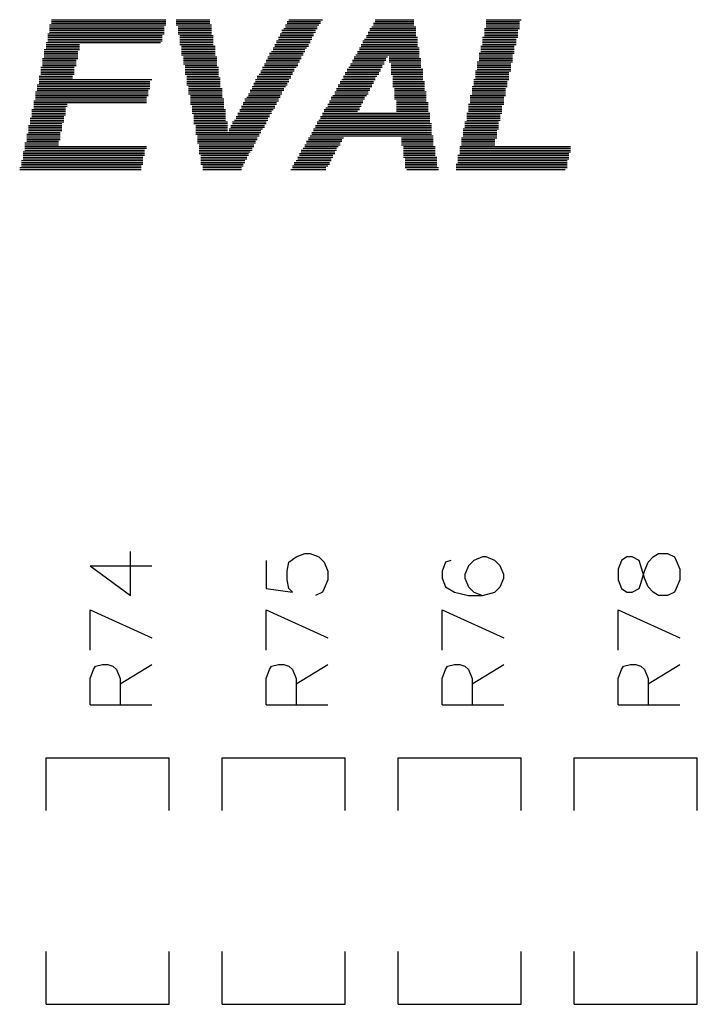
# Model space of a CAD drawing. Extents: x 38.11 to 42.78, y 50.2 to 57.
# Tile 16 of 24: x 41.05 to 41.44, y 53.18 to 53.74. Entities that reach past the tile are written whole.
import ezdxf

# ---------------------------------------------------------------- set-up
doc = ezdxf.new("R2010")
doc.units = 0
doc.layers.add('gto', color=1, linetype='CONTINUOUS')

msp = doc.modelspace()

# ---------------------------------------------------------------- linework, layer by layer
at = {"layer": 'gto', "color": 1}
for points in [[(41.068, 53.739), (41.133, 53.739)], [(41.068, 53.738), (41.133, 53.738)], [(41.068, 53.737), (41.133, 53.737)], [(41.139, 53.739), (41.158, 53.739)], [(41.139, 53.738), (41.158, 53.738)], [(41.139, 53.737), (41.158, 53.737)], [(41.202, 53.738), (41.221, 53.738)], [(41.202, 53.737), (41.221, 53.737)], [(41.203, 53.739), (41.222, 53.739)], [(41.251, 53.737), (41.274, 53.737)], [(41.252, 53.739), (41.274, 53.739)], [(41.252, 53.738), (41.274, 53.738)], [(41.315, 53.739), (41.335, 53.739)], [(41.315, 53.738), (41.334, 53.738)], [(41.315, 53.737), (41.334, 53.737)], [(41.067, 53.736), (41.133, 53.736)], [(41.067, 53.735), (41.132, 53.735)], [(41.067, 53.734), (41.132, 53.734)], [(41.067, 53.733), (41.132, 53.733)], [(41.067, 53.732), (41.132, 53.732)], [(41.139, 53.736), (41.159, 53.736)], [(41.14, 53.735), (41.159, 53.735)], [(41.14, 53.734), (41.159, 53.734)], [(41.14, 53.733), (41.159, 53.733)], [(41.14, 53.732), (41.159, 53.732)], [(41.199, 53.733), (41.218, 53.733)], [(41.199, 53.732), (41.218, 53.732)], [(41.2, 53.734), (41.219, 53.734)], [(41.201, 53.736), (41.22, 53.736)], [(41.201, 53.735), (41.219, 53.735)], [(41.248, 53.732), (41.275, 53.732)], [(41.249, 53.734), (41.275, 53.734)], [(41.249, 53.733), (41.275, 53.733)], [(41.25, 53.735), (41.275, 53.735)], [(41.251, 53.736), (41.274, 53.736)], [(41.314, 53.734), (41.334, 53.734)], [(41.314, 53.733), (41.333, 53.733)], [(41.314, 53.732), (41.333, 53.732)], [(41.315, 53.736), (41.334, 53.736)], [(41.315, 53.735), (41.334, 53.735)], [(41.065, 53.726), (41.13, 53.726)], [(41.066, 53.731), (41.132, 53.731)], [(41.066, 53.73), (41.131, 53.73)], [(41.066, 53.729), (41.131, 53.729)], [(41.066, 53.728), (41.131, 53.728)], [(41.066, 53.727), (41.131, 53.727)], [(41.14, 53.731), (41.159, 53.731)], [(41.141, 53.73), (41.16, 53.73)], [(41.141, 53.729), (41.16, 53.729)], [(41.141, 53.728), (41.16, 53.728)], [(41.141, 53.727), (41.16, 53.727)], [(41.141, 53.726), (41.16, 53.726)], [(41.196, 53.727), (41.215, 53.727)], [(41.196, 53.726), (41.215, 53.726)], [(41.197, 53.729), (41.216, 53.729)], [(41.197, 53.728), (41.216, 53.728)], [(41.198, 53.731), (41.217, 53.731)], [(41.198, 53.73), (41.217, 53.73)], [(41.245, 53.727), (41.276, 53.727)], [(41.245, 53.726), (41.276, 53.726)], [(41.246, 53.728), (41.276, 53.728)], [(41.247, 53.73), (41.275, 53.73)], [(41.247, 53.729), (41.276, 53.729)], [(41.248, 53.731), (41.275, 53.731)], [(41.313, 53.729), (41.333, 53.729)], [(41.313, 53.728), (41.332, 53.728)], [(41.313, 53.727), (41.332, 53.727)], [(41.313, 53.726), (41.332, 53.726)], [(41.314, 53.731), (41.333, 53.731)], [(41.314, 53.73), (41.333, 53.73)], [(41.064, 53.722), (41.084, 53.722)], [(41.064, 53.721), (41.083, 53.721)], [(41.064, 53.72), (41.083, 53.72)], [(41.065, 53.725), (41.084, 53.725)], [(41.065, 53.724), (41.084, 53.724)], [(41.065, 53.723), (41.084, 53.723)], [(41.141, 53.725), (41.16, 53.725)], [(41.142, 53.724), (41.161, 53.724)], [(41.142, 53.723), (41.161, 53.723)], [(41.142, 53.722), (41.161, 53.722)], [(41.142, 53.721), (41.161, 53.721)], [(41.142, 53.72), (41.161, 53.72)], [(41.192, 53.72), (41.211, 53.72)], [(41.193, 53.721), (41.212, 53.721)], [(41.194, 53.723), (41.213, 53.723)], [(41.194, 53.722), (41.212, 53.722)], [(41.195, 53.725), (41.214, 53.725)], [(41.195, 53.724), (41.214, 53.724)], [(41.242, 53.721), (41.277, 53.721)], [(41.242, 53.72), (41.277, 53.72)], [(41.243, 53.723), (41.277, 53.723)], [(41.243, 53.722), (41.277, 53.722)], [(41.244, 53.725), (41.276, 53.725)], [(41.244, 53.724), (41.276, 53.724)], [(41.311, 53.72), (41.331, 53.72)], [(41.312, 53.724), (41.331, 53.724)], [(41.312, 53.723), (41.331, 53.723)], [(41.312, 53.722), (41.331, 53.722)], [(41.312, 53.721), (41.331, 53.721)], [(41.313, 53.725), (41.332, 53.725)], [(41.063, 53.717), (41.083, 53.717)], [(41.063, 53.716), (41.082, 53.716)], [(41.063, 53.715), (41.082, 53.715)], [(41.064, 53.719), (41.083, 53.719)], [(41.064, 53.718), (41.083, 53.718)], [(41.142, 53.719), (41.161, 53.719)], [(41.143, 53.718), (41.162, 53.718)], [(41.143, 53.717), (41.162, 53.717)], [(41.143, 53.716), (41.162, 53.716)], [(41.143, 53.715), (41.162, 53.715)], [(41.19, 53.716), (41.209, 53.716)], [(41.19, 53.715), (41.209, 53.715)], [(41.191, 53.718), (41.21, 53.718)], [(41.191, 53.717), (41.21, 53.717)], [(41.192, 53.719), (41.211, 53.719)], [(41.239, 53.716), (41.258, 53.716)], [(41.239, 53.715), (41.257, 53.715)], [(41.24, 53.718), (41.259, 53.718)], [(41.24, 53.717), (41.258, 53.717)], [(41.241, 53.719), (41.277, 53.719)], [(41.26, 53.718), (41.277, 53.718)], [(41.26, 53.717), (41.278, 53.717)], [(41.26, 53.716), (41.278, 53.716)], [(41.26, 53.715), (41.278, 53.715)], [(41.31, 53.715), (41.33, 53.715)], [(41.311, 53.719), (41.33, 53.719)], [(41.311, 53.718), (41.33, 53.718)], [(41.311, 53.717), (41.33, 53.717)], [(41.311, 53.716), (41.33, 53.716)], [(41.062, 53.712), (41.081, 53.712)], [(41.062, 53.711), (41.081, 53.711)], [(41.062, 53.71), (41.081, 53.71)], [(41.062, 53.709), (41.081, 53.709)], [(41.063, 53.714), (41.082, 53.714)], [(41.063, 53.713), (41.082, 53.713)], [(41.143, 53.714), (41.162, 53.714)], [(41.144, 53.713), (41.162, 53.713)], [(41.144, 53.712), (41.163, 53.712)], [(41.144, 53.711), (41.163, 53.711)], [(41.144, 53.71), (41.163, 53.71)], [(41.144, 53.709), (41.163, 53.709)], [(41.187, 53.71), (41.206, 53.71)], [(41.187, 53.709), (41.205, 53.709)], [(41.188, 53.712), (41.207, 53.712)], [(41.188, 53.711), (41.206, 53.711)], [(41.189, 53.714), (41.208, 53.714)], [(41.189, 53.713), (41.208, 53.713)], [(41.235, 53.709), (41.254, 53.709)], [(41.236, 53.711), (41.255, 53.711)], [(41.236, 53.71), (41.255, 53.71)], [(41.237, 53.712), (41.256, 53.712)], [(41.238, 53.714), (41.257, 53.714)], [(41.238, 53.713), (41.256, 53.713)], [(41.261, 53.714), (41.278, 53.714)], [(41.261, 53.713), (41.278, 53.713)], [(41.261, 53.712), (41.278, 53.712)], [(41.261, 53.711), (41.279, 53.711)], [(41.261, 53.71), (41.279, 53.71)], [(41.261, 53.709), (41.279, 53.709)], [(41.309, 53.71), (41.329, 53.71)], [(41.309, 53.709), (41.328, 53.709)], [(41.31, 53.714), (41.329, 53.714)], [(41.31, 53.713), (41.329, 53.713)], [(41.31, 53.712), (41.329, 53.712)], [(41.31, 53.711), (41.329, 53.711)], [(41.061, 53.707), (41.08, 53.707)], [(41.061, 53.706), (41.08, 53.706)], [(41.061, 53.705), (41.125, 53.705)], [(41.061, 53.704), (41.124, 53.704)], [(41.062, 53.708), (41.081, 53.708)], [(41.144, 53.708), (41.163, 53.708)], [(41.145, 53.707), (41.163, 53.707)], [(41.145, 53.706), (41.164, 53.706)], [(41.145, 53.705), (41.164, 53.705)], [(41.145, 53.704), (41.164, 53.704)], [(41.184, 53.705), (41.203, 53.705)], [(41.184, 53.704), (41.203, 53.704)], [(41.185, 53.707), (41.204, 53.707)], [(41.185, 53.706), (41.204, 53.706)], [(41.186, 53.708), (41.205, 53.708)], [(41.232, 53.704), (41.251, 53.704)], [(41.233, 53.705), (41.252, 53.705)], [(41.234, 53.707), (41.253, 53.707)], [(41.234, 53.706), (41.252, 53.706)], [(41.235, 53.708), (41.254, 53.708)], [(41.261, 53.708), (41.279, 53.708)], [(41.262, 53.707), (41.279, 53.707)], [(41.262, 53.706), (41.279, 53.706)], [(41.262, 53.705), (41.279, 53.705)], [(41.262, 53.704), (41.28, 53.704)], [(41.308, 53.705), (41.328, 53.705)], [(41.308, 53.704), (41.327, 53.704)], [(41.309, 53.708), (41.328, 53.708)], [(41.309, 53.707), (41.328, 53.707)], [(41.309, 53.706), (41.328, 53.706)], [(41.059, 53.698), (41.123, 53.698)], [(41.06, 53.702), (41.124, 53.702)], [(41.06, 53.701), (41.124, 53.701)], [(41.06, 53.7), (41.124, 53.7)], [(41.06, 53.699), (41.123, 53.699)], [(41.061, 53.703), (41.124, 53.703)], [(41.145, 53.703), (41.164, 53.703)], [(41.145, 53.702), (41.164, 53.702)], [(41.146, 53.701), (41.164, 53.701)], [(41.146, 53.7), (41.165, 53.7)], [(41.146, 53.699), (41.165, 53.699)], [(41.146, 53.698), (41.165, 53.698)], [(41.181, 53.699), (41.2, 53.699)], [(41.181, 53.698), (41.199, 53.698)], [(41.182, 53.701), (41.201, 53.701)], [(41.182, 53.7), (41.2, 53.7)], [(41.183, 53.703), (41.202, 53.703)], [(41.183, 53.702), (41.202, 53.702)], [(41.229, 53.698), (41.248, 53.698)], [(41.23, 53.7), (41.249, 53.7)], [(41.23, 53.699), (41.249, 53.699)], [(41.231, 53.702), (41.25, 53.702)], [(41.231, 53.701), (41.25, 53.701)], [(41.232, 53.703), (41.251, 53.703)], [(41.262, 53.703), (41.28, 53.703)], [(41.262, 53.702), (41.28, 53.702)], [(41.262, 53.701), (41.28, 53.701)], [(41.263, 53.7), (41.28, 53.7)], [(41.263, 53.699), (41.28, 53.699)], [(41.263, 53.698), (41.281, 53.698)], [(41.307, 53.701), (41.327, 53.701)], [(41.307, 53.7), (41.326, 53.7)], [(41.307, 53.699), (41.326, 53.699)], [(41.307, 53.698), (41.326, 53.698)], [(41.308, 53.703), (41.327, 53.703)], [(41.308, 53.702), (41.327, 53.702)], [(41.058, 53.693), (41.122, 53.693)], [(41.058, 53.692), (41.122, 53.692)], [(41.059, 53.697), (41.123, 53.697)], [(41.059, 53.696), (41.123, 53.696)], [(41.059, 53.695), (41.122, 53.695)], [(41.059, 53.694), (41.122, 53.694)], [(41.146, 53.697), (41.165, 53.697)], [(41.147, 53.696), (41.165, 53.696)], [(41.147, 53.695), (41.165, 53.695)], [(41.147, 53.694), (41.166, 53.694)], [(41.147, 53.693), (41.166, 53.693)], [(41.147, 53.692), (41.166, 53.692)], [(41.177, 53.692), (41.196, 53.692)], [(41.178, 53.694), (41.197, 53.694)], [(41.178, 53.693), (41.197, 53.693)], [(41.179, 53.695), (41.198, 53.695)], [(41.18, 53.697), (41.199, 53.697)], [(41.18, 53.696), (41.198, 53.696)], [(41.226, 53.693), (41.245, 53.693)], [(41.226, 53.692), (41.245, 53.692)], [(41.227, 53.695), (41.246, 53.695)], [(41.227, 53.694), (41.246, 53.694)], [(41.228, 53.696), (41.247, 53.696)], [(41.229, 53.697), (41.248, 53.697)], [(41.263, 53.697), (41.281, 53.697)], [(41.263, 53.696), (41.281, 53.696)], [(41.263, 53.695), (41.281, 53.695)], [(41.263, 53.694), (41.281, 53.694)], [(41.264, 53.693), (41.281, 53.693)], [(41.264, 53.692), (41.282, 53.692)], [(41.306, 53.696), (41.326, 53.696)], [(41.306, 53.695), (41.325, 53.695)], [(41.306, 53.694), (41.325, 53.694)], [(41.306, 53.693), (41.325, 53.693)], [(41.306, 53.692), (41.325, 53.692)], [(41.307, 53.697), (41.326, 53.697)], [(41.057, 53.688), (41.076, 53.688)], [(41.057, 53.687), (41.076, 53.687)], [(41.058, 53.691), (41.077, 53.691)], [(41.058, 53.69), (41.077, 53.69)], [(41.058, 53.689), (41.076, 53.689)], [(41.147, 53.691), (41.166, 53.691)], [(41.148, 53.69), (41.166, 53.69)], [(41.148, 53.689), (41.166, 53.689)], [(41.148, 53.688), (41.167, 53.688)], [(41.148, 53.687), (41.167, 53.687)], [(41.175, 53.688), (41.194, 53.688)], [(41.175, 53.687), (41.193, 53.687)], [(41.176, 53.69), (41.195, 53.69)], [(41.176, 53.689), (41.195, 53.689)], [(41.177, 53.691), (41.196, 53.691)], [(41.223, 53.688), (41.243, 53.688)], [(41.223, 53.687), (41.242, 53.687)], [(41.224, 53.689), (41.243, 53.689)], [(41.225, 53.691), (41.244, 53.691)], [(41.225, 53.69), (41.244, 53.69)], [(41.264, 53.691), (41.282, 53.691)], [(41.264, 53.69), (41.282, 53.69)], [(41.264, 53.689), (41.282, 53.689)], [(41.264, 53.688), (41.282, 53.688)], [(41.264, 53.687), (41.282, 53.687)], [(41.305, 53.691), (41.325, 53.691)], [(41.305, 53.69), (41.324, 53.69)], [(41.305, 53.689), (41.324, 53.689)], [(41.305, 53.688), (41.324, 53.688)], [(41.305, 53.687), (41.324, 53.687)], [(41.056, 53.683), (41.075, 53.683)], [(41.056, 53.682), (41.075, 53.682)], [(41.056, 53.681), (41.075, 53.681)], [(41.057, 53.686), (41.076, 53.686)], [(41.057, 53.685), (41.076, 53.685)], [(41.057, 53.684), (41.075, 53.684)], [(41.148, 53.686), (41.167, 53.686)], [(41.149, 53.685), (41.167, 53.685)], [(41.149, 53.684), (41.167, 53.684)], [(41.149, 53.683), (41.167, 53.683)], [(41.149, 53.682), (41.167, 53.682)], [(41.149, 53.681), (41.168, 53.681)], [(41.171, 53.681), (41.19, 53.681)], [(41.172, 53.682), (41.191, 53.682)], [(41.173, 53.684), (41.192, 53.684)], [(41.173, 53.683), (41.191, 53.683)], [(41.174, 53.686), (41.193, 53.686)], [(41.174, 53.685), (41.192, 53.685)], [(41.219, 53.681), (41.283, 53.681)], [(41.22, 53.682), (41.283, 53.682)], [(41.221, 53.684), (41.283, 53.684)], [(41.221, 53.683), (41.283, 53.683)], [(41.222, 53.686), (41.283, 53.686)], [(41.222, 53.685), (41.283, 53.685)], [(41.303, 53.681), (41.322, 53.681)], [(41.304, 53.686), (41.324, 53.686)], [(41.304, 53.685), (41.323, 53.685)], [(41.304, 53.684), (41.323, 53.684)], [(41.304, 53.683), (41.323, 53.683)], [(41.304, 53.682), (41.323, 53.682)], [(41.055, 53.679), (41.074, 53.679)], [(41.055, 53.678), (41.074, 53.678)], [(41.055, 53.677), (41.074, 53.677)], [(41.055, 53.676), (41.074, 53.676)], [(41.056, 53.68), (41.074, 53.68)], [(41.149, 53.68), (41.168, 53.68)], [(41.15, 53.679), (41.168, 53.679)], [(41.15, 53.678), (41.168, 53.678)], [(41.15, 53.677), (41.168, 53.677)], [(41.15, 53.676), (41.168, 53.676)], [(41.169, 53.677), (41.188, 53.677)], [(41.169, 53.676), (41.187, 53.676)], [(41.17, 53.679), (41.189, 53.679)], [(41.17, 53.678), (41.189, 53.678)], [(41.171, 53.68), (41.19, 53.68)], [(41.217, 53.677), (41.284, 53.677)], [(41.217, 53.676), (41.284, 53.676)], [(41.218, 53.679), (41.284, 53.679)], [(41.218, 53.678), (41.284, 53.678)], [(41.219, 53.68), (41.284, 53.68)], [(41.302, 53.677), (41.322, 53.677)], [(41.302, 53.676), (41.321, 53.676)], [(41.303, 53.68), (41.322, 53.68)], [(41.303, 53.679), (41.322, 53.679)], [(41.303, 53.678), (41.322, 53.678)], [(41.054, 53.674), (41.073, 53.674)], [(41.054, 53.673), (41.073, 53.673)], [(41.054, 53.672), (41.073, 53.672)], [(41.054, 53.671), (41.073, 53.671)], [(41.054, 53.67), (41.072, 53.67)], [(41.055, 53.675), (41.073, 53.675)], [(41.15, 53.675), (41.187, 53.675)], [(41.15, 53.674), (41.186, 53.674)], [(41.151, 53.673), (41.186, 53.673)], [(41.151, 53.672), (41.185, 53.672)], [(41.151, 53.671), (41.185, 53.671)], [(41.151, 53.67), (41.184, 53.67)], [(41.213, 53.67), (41.233, 53.67)], [(41.214, 53.672), (41.234, 53.672)], [(41.214, 53.671), (41.233, 53.671)], [(41.215, 53.673), (41.285, 53.673)], [(41.216, 53.675), (41.284, 53.675)], [(41.216, 53.674), (41.284, 53.674)], [(41.267, 53.672), (41.285, 53.672)], [(41.267, 53.671), (41.285, 53.671)], [(41.267, 53.67), (41.285, 53.67)], [(41.301, 53.672), (41.321, 53.672)], [(41.301, 53.671), (41.32, 53.671)], [(41.301, 53.67), (41.32, 53.67)], [(41.302, 53.675), (41.321, 53.675)], [(41.302, 53.674), (41.321, 53.674)], [(41.302, 53.673), (41.321, 53.673)], [(41.052, 53.664), (41.121, 53.664)], [(41.053, 53.669), (41.072, 53.669)], [(41.053, 53.668), (41.072, 53.668)], [(41.053, 53.667), (41.122, 53.667)], [(41.053, 53.666), (41.122, 53.666)], [(41.053, 53.665), (41.121, 53.665)], [(41.151, 53.669), (41.184, 53.669)], [(41.152, 53.668), (41.183, 53.668)], [(41.152, 53.667), (41.183, 53.667)], [(41.152, 53.666), (41.182, 53.666)], [(41.152, 53.665), (41.182, 53.665)], [(41.152, 53.664), (41.181, 53.664)], [(41.21, 53.665), (41.23, 53.665)], [(41.21, 53.664), (41.229, 53.664)], [(41.211, 53.666), (41.23, 53.666)], [(41.212, 53.668), (41.232, 53.668)], [(41.212, 53.667), (41.231, 53.667)], [(41.213, 53.669), (41.232, 53.669)], [(41.267, 53.669), (41.285, 53.669)], [(41.267, 53.668), (41.285, 53.668)], [(41.268, 53.667), (41.286, 53.667)], [(41.268, 53.666), (41.286, 53.666)], [(41.268, 53.665), (41.286, 53.665)], [(41.268, 53.664), (41.286, 53.664)], [(41.3, 53.667), (41.363, 53.667)], [(41.3, 53.666), (41.363, 53.666)], [(41.3, 53.665), (41.363, 53.665)], [(41.3, 53.664), (41.363, 53.664)], [(41.301, 53.669), (41.32, 53.669)], [(41.301, 53.668), (41.32, 53.668)], [(41.051, 53.659), (41.12, 53.659)], [(41.052, 53.663), (41.121, 53.663)], [(41.052, 53.662), (41.121, 53.662)], [(41.052, 53.661), (41.12, 53.661)], [(41.052, 53.66), (41.12, 53.66)], [(41.152, 53.663), (41.18, 53.663)], [(41.153, 53.662), (41.18, 53.662)], [(41.153, 53.661), (41.179, 53.661)], [(41.153, 53.66), (41.179, 53.66)], [(41.153, 53.659), (41.178, 53.659)], [(41.207, 53.659), (41.227, 53.659)], [(41.208, 53.661), (41.228, 53.661)], [(41.208, 53.66), (41.227, 53.66)], [(41.209, 53.663), (41.229, 53.663)], [(41.209, 53.662), (41.228, 53.662)], [(41.268, 53.663), (41.286, 53.663)], [(41.268, 53.662), (41.286, 53.662)], [(41.268, 53.661), (41.287, 53.661)], [(41.269, 53.66), (41.287, 53.66)], [(41.269, 53.659), (41.287, 53.659)], [(41.299, 53.662), (41.362, 53.662)], [(41.299, 53.661), (41.362, 53.661)], [(41.299, 53.66), (41.362, 53.66)], [(41.299, 53.659), (41.361, 53.659)], [(41.3, 53.663), (41.362, 53.663)], [(41.05, 53.655), (41.119, 53.655)], [(41.05, 53.654), (41.119, 53.654)], [(41.051, 53.658), (41.12, 53.658)], [(41.051, 53.657), (41.12, 53.657)], [(41.051, 53.656), (41.119, 53.656)], [(41.153, 53.658), (41.178, 53.658)], [(41.153, 53.657), (41.177, 53.657)], [(41.154, 53.656), (41.177, 53.656)], [(41.154, 53.655), (41.176, 53.655)], [(41.154, 53.654), (41.176, 53.654)], [(41.204, 53.654), (41.224, 53.654)], [(41.205, 53.656), (41.225, 53.656)], [(41.205, 53.655), (41.224, 53.655)], [(41.206, 53.658), (41.226, 53.658)], [(41.206, 53.657), (41.226, 53.657)], [(41.269, 53.658), (41.287, 53.658)], [(41.269, 53.657), (41.287, 53.657)], [(41.269, 53.656), (41.287, 53.656)], [(41.269, 53.655), (41.288, 53.655)], [(41.27, 53.654), (41.288, 53.654)], [(41.298, 53.657), (41.361, 53.657)], [(41.298, 53.656), (41.361, 53.656)], [(41.298, 53.655), (41.361, 53.655)], [(41.298, 53.654), (41.36, 53.654)], [(41.299, 53.658), (41.361, 53.658)], [(41.09, 53.429), (41.113, 53.412), (41.113, 53.437)], [(41.19, 53.432), (41.19, 53.416), (41.205, 53.414), (41.203, 53.416), (41.202, 53.421), (41.202, 53.426), (41.203, 53.431), (41.207, 53.434), (41.212, 53.436), (41.215, 53.436), (41.22, 53.434), (41.223, 53.431), (41.225, 53.426), (41.225, 53.421), (41.223, 53.416), (41.222, 53.414), (41.218, 53.412)], [(41.39, 53.421), (41.392, 53.416), (41.395, 53.414), (41.398, 53.414), (41.402, 53.416), (41.403, 53.419), (41.405, 53.426), (41.407, 53.431), (41.41, 53.434), (41.413, 53.436), (41.418, 53.436), (41.422, 53.434), (41.423, 53.432), (41.425, 53.427), (41.425, 53.421), (41.423, 53.416), (41.422, 53.414), (41.418, 53.412), (41.413, 53.412), (41.41, 53.414), (41.407, 53.417), (41.405, 53.422), (41.403, 53.429), (41.402, 53.432), (41.398, 53.434), (41.395, 53.434), (41.392, 53.432), (41.39, 53.427), (41.39, 53.421)], [(41.295, 53.432), (41.292, 53.431), (41.29, 53.426), (41.29, 53.422), (41.292, 53.417), (41.297, 53.414), (41.305, 53.412), (41.313, 53.412), (41.32, 53.414), (41.323, 53.417), (41.325, 53.422), (41.325, 53.424), (41.323, 53.429), (41.32, 53.432), (41.315, 53.434), (41.313, 53.434), (41.308, 53.432), (41.305, 53.429), (41.303, 53.424), (41.303, 53.422), (41.305, 53.417), (41.308, 53.414), (41.313, 53.412)], [(41.09, 53.429), (41.125, 53.429)], [(41.09, 53.404), (41.125, 53.388)], [(41.09, 53.381), (41.09, 53.404)], [(41.19, 53.404), (41.225, 53.388)], [(41.19, 53.381), (41.19, 53.404)], [(41.29, 53.404), (41.325, 53.388)], [(41.29, 53.381), (41.29, 53.404)], [(41.39, 53.404), (41.425, 53.388)], [(41.39, 53.381), (41.39, 53.404)], [(41.09, 53.35), (41.09, 53.365), (41.092, 53.37), (41.093, 53.372), (41.097, 53.373), (41.1, 53.373), (41.103, 53.372), (41.105, 53.37), (41.107, 53.365), (41.107, 53.35)], [(41.107, 53.362), (41.125, 53.373)], [(41.19, 53.35), (41.19, 53.365), (41.192, 53.37), (41.193, 53.372), (41.197, 53.373), (41.2, 53.373), (41.203, 53.372), (41.205, 53.37), (41.207, 53.365), (41.207, 53.35)], [(41.207, 53.362), (41.225, 53.373)], [(41.29, 53.35), (41.29, 53.365), (41.292, 53.37), (41.293, 53.372), (41.297, 53.373), (41.3, 53.373), (41.303, 53.372), (41.305, 53.37), (41.307, 53.365), (41.307, 53.35)], [(41.307, 53.362), (41.325, 53.373)], [(41.39, 53.35), (41.39, 53.365), (41.392, 53.37), (41.393, 53.372), (41.397, 53.373), (41.4, 53.373), (41.403, 53.372), (41.405, 53.37), (41.407, 53.365), (41.407, 53.35)], [(41.407, 53.362), (41.425, 53.373)], [(41.09, 53.35), (41.125, 53.35)], [(41.19, 53.35), (41.225, 53.35)], [(41.29, 53.35), (41.325, 53.35)], [(41.39, 53.35), (41.425, 53.35)], [(41.065, 53.29), (41.065, 53.32), (41.135, 53.32)], [(41.135, 53.29), (41.135, 53.32)], [(41.165, 53.29), (41.165, 53.32), (41.235, 53.32)], [(41.235, 53.29), (41.235, 53.32)], [(41.265, 53.32), (41.335, 53.32)], [(41.265, 53.29), (41.265, 53.32)], [(41.335, 53.29), (41.335, 53.32)], [(41.365, 53.29), (41.365, 53.32), (41.435, 53.32)], [(41.435, 53.29), (41.435, 53.32)], [(41.065, 53.18), (41.065, 53.21)], [(41.135, 53.18), (41.135, 53.21)], [(41.165, 53.18), (41.165, 53.21)], [(41.235, 53.18), (41.235, 53.21)], [(41.265, 53.18), (41.265, 53.21)], [(41.265, 53.18), (41.335, 53.18), (41.335, 53.21)], [(41.365, 53.18), (41.365, 53.21)], [(41.435, 53.18), (41.435, 53.21)], [(41.065, 53.18), (41.135, 53.18)], [(41.165, 53.18), (41.235, 53.18)], [(41.365, 53.18), (41.435, 53.18)]]:
    msp.add_lwpolyline(points, dxfattribs=at)

doc.saveas('drawing.dxf')
